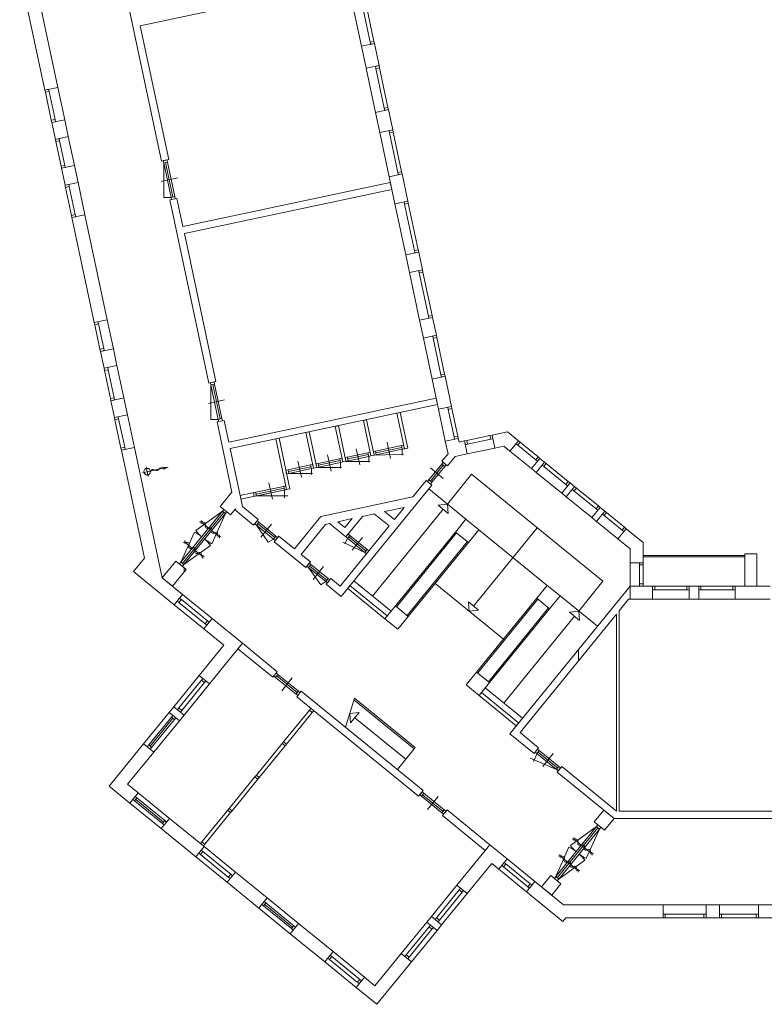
# Model space of a CAD drawing. Header units: millimetres. Extents: x 755778 to 1537169, y 90093 to 392038.
# Tile 77 of 134: x 1046994 to 1069471, y 286035 to 315762. Entities that reach past the tile are written whole.
import ezdxf

# ---------------------------------------------------------------- set-up
doc = ezdxf.new("R2010")
doc.units = ezdxf.units.MM
doc.layers.add('NIV 2HB', color=7, linetype='Continuous', lineweight=0)

msp = doc.modelspace()

# ---------------------------------------------------------------- linework, layer by layer
at = {"layer": 'NIV 2HB', "color": 253, "lineweight": 5, "true_color": 0x9ea0a1}
for p, q in [((1046994.5, 317215.6), (1047755.1, 313636.9)), ((1048146.4, 313720.1), (1047385.7, 317298.7)), ((1056894.1, 316911.2), (1050633.9, 315580.6)), ((1050238.1, 316384.6), (1051277.4, 311495.2)), ((1057309.2, 314958.1), (1056990.4, 316458.1)), ((1057284.1, 316452), (1057575.1, 315083.1)), ((1057686.6, 315106.8), (1057395.6, 316475.7)), ((1051492.6, 311540.9), (1050633.9, 315580.6)), ((1057309.2, 314958.1), (1057700.5, 315041.2)), ((1057450.4, 314294.1), (1057309.2, 314958.1)), ((1057700.5, 315041.2), (1057841.6, 314377.3)), ((1057841.6, 314377.3), (1057450.4, 314294.1)), ((1057733.1, 312963.8), (1057450.4, 314294.1)), ((1057744, 314288), (1057999, 313088.8)), ((1058110.5, 313112.5), (1057855.5, 314311.7)), ((1047755.1, 313636.9), (1048146.4, 313720.1)), ((1048146.4, 313720.1), (1048354.3, 312741.9)), ((1047949.1, 312724.3), (1047769.1, 313571.4)), ((1048060.6, 312748), (1047880.6, 313595.1)), ((1057733.1, 312963.8), (1058124.4, 313046.9)), ((1058124.4, 313046.9), (1058254.2, 312436.2)), ((1047963, 312658.8), (1048354.3, 312741.9)), ((1048354.3, 312741.9), (1048462.4, 312233.3)), ((1057863, 312353), (1057733.1, 312963.8)), ((1048071.2, 312150.1), (1047963, 312658.8)), ((1058254.2, 312436.2), (1057863, 312353)), ((1048462.4, 312233.3), (1048071.2, 312150.1)), ((1048462.4, 312233.3), (1048648.5, 311358)), ((1058145.7, 311022.6), (1057863, 312353)), ((1058156.6, 312346.9), (1058411.6, 311147.6)), ((1058523.1, 311171.3), (1058268.1, 312370.6)), ((1048243.3, 311340.4), (1048085.1, 312084.6)), ((1048354.8, 311364.1), (1048196.6, 312108.3)), ((1051277.4, 311495.2), (1051492.6, 311540.9)), ((1048257.2, 311274.9), (1048648.5, 311358)), ((1048365.3, 310766.2), (1048257.2, 311274.9)), ((1048648.5, 311358), (1048756.6, 310849.4)), ((1051343.2, 311440.7), (1051343.2, 310397)), ((1051343.2, 311440.7), (1051564.8, 310398)), ((1051398.9, 311452.5), (1051620.6, 310409.8)), ((1051454.7, 311464.4), (1051676.3, 310421.7)), ((1051265.2, 310879.2), (1051754.3, 310983.2)), ((1058145.7, 311022.6), (1058537, 311105.8)), ((1058320.4, 310200.8), (1058145.7, 311022.6)), ((1058537, 311105.8), (1058711.7, 310284)), ((1048756.6, 310849.4), (1048365.3, 310766.2)), ((1048559.3, 309853.6), (1048379.2, 310700.7)), ((1048670.8, 309877.3), (1048490.8, 310724.4)), ((1048756.6, 310849.4), (1048964.5, 309871.2)), ((1051922.2, 309519.9), (1058182.3, 310850.6)), ((1058182.3, 310850.6), (1058228, 310635.4)), ((1051343.2, 310397), (1051565, 310397)), ((1051742.1, 310367.2), (1051526.9, 310321.4)), ((1051922.2, 309519.9), (1051742.1, 310367.2)), ((1058228, 310635.4), (1051967.9, 309304.7)), ((1051526.9, 310321.4), (1052702.1, 304792.5)), ((1058711.7, 310284), (1058320.4, 310200.8)), ((1058647.3, 308662.8), (1058320.4, 310200.8)), ((1058614.1, 310194.8), (1058913.1, 308787.8)), ((1059024.7, 308811.5), (1058725.6, 310218.5)), ((1048964.5, 309871.2), (1048573.2, 309788.1)), ((1048573.2, 309788.1), (1049246.6, 306620.1)), ((1049637.9, 306703.2), (1048964.5, 309871.2)), ((1052917.3, 304838.3), (1051967.9, 309304.7)), ((1058647.3, 308662.8), (1059038.6, 308746)), ((1058761.4, 308126.3), (1058647.3, 308662.8)), ((1059038.6, 308746), (1059152.6, 308209.4)), ((1059152.6, 308209.4), (1058761.4, 308126.3)), ((1059067.3, 306687.1), (1058761.4, 308126.3)), ((1059055.1, 308120.2), (1059333.1, 306812.1)), ((1059444.6, 306835.8), (1059166.6, 308143.9)), ((1049246.6, 306620.1), (1049637.9, 306703.2)), ((1049418.4, 305812.1), (1049260.5, 306554.5)), ((1049529.9, 305835.8), (1049372, 306578.2)), ((1049637.9, 306703.2), (1049823.5, 305829.7)), ((1059067.3, 306687.1), (1059458.5, 306770.3)), ((1059181.3, 306150.5), (1059067.3, 306687.1)), ((1059458.5, 306770.3), (1059572.6, 306233.7)), ((1059572.6, 306233.7), (1059181.3, 306150.5)), ((1059444.5, 304912.4), (1059181.3, 306150.5)), ((1059475, 306144.5), (1059710.3, 305037.4)), ((1059821.8, 305061.1), (1059586.5, 306168.2)), ((1049432.3, 305746.5), (1049823.5, 305829.7)), ((1049540.4, 305237.9), (1049432.3, 305746.5)), ((1049823.5, 305829.7), (1049931.7, 305321)), ((1049931.7, 305321), (1049540.4, 305237.9)), ((1049931.7, 305321), (1050139.6, 304342.9)), ((1049734.4, 304325.3), (1049554.3, 305172.3)), ((1049845.9, 304349), (1049665.8, 305196.1)), ((1052702.1, 304792.5), (1052917.3, 304838.3)), ((1052767.9, 304738), (1052767.9, 303694.3)), ((1052767.9, 304738), (1052989.5, 303695.3)), ((1052823.6, 304749.9), (1053045.2, 303707.2)), ((1052879.4, 304761.7), (1053101, 303719)), ((1059444.5, 304912.4), (1059835.8, 304995.6)), ((1059637.8, 304003.1), (1059444.5, 304912.4)), ((1059835.8, 304995.6), (1060029, 304086.2)), ((1049748.3, 304259.7), (1050139.6, 304342.9)), ((1049856.4, 303751.1), (1049748.3, 304259.7)), ((1050139.6, 304342.9), (1050247.7, 303834.3)), ((1052689.9, 304176.5), (1053179, 304280.5)), ((1053306.5, 303007), (1059566.7, 304337.6)), ((1059608.3, 304142), (1053348.1, 302811.3)), ((1059566.7, 304337.6), (1059608.3, 304142)), ((1050247.7, 303834.3), (1049856.4, 303751.1)), ((1050247.7, 303834.3), (1050457.2, 302848.6)), ((1058379.8, 303880.8), (1058477.6, 303901.6)), ((1058608.5, 302804.9), (1058379.8, 303880.8)), ((1058477.6, 303901.6), (1058706.3, 302825.7)), ((1060029, 304086.2), (1059637.8, 304003.1)), ((1059842.6, 303039.6), (1059637.8, 304003.1)), ((1059931.5, 303997), (1060108.4, 303164.6)), ((1060219.9, 303188.3), (1060043, 304020.7)), ((1050052, 302830.9), (1049870.4, 303685.6)), ((1050163.5, 302854.6), (1049981.9, 303709.3)), ((1052767.9, 303694.3), (1052989.7, 303694.3)), ((1053166.8, 303664.5), (1052951.6, 303618.8)), ((1052951.6, 303618.8), (1053402.4, 301497.7)), ((1053306.5, 303007), (1053166.8, 303664.5)), ((1057367.8, 303665.7), (1057465.6, 303686.5)), ((1057596.5, 302589.8), (1057367.8, 303665.7)), ((1057465.6, 303686.5), (1057694.3, 302610.6)), ((1055635.3, 303297.5), (1055733.1, 303318.3)), ((1055864, 302221.5), (1055635.3, 303297.5)), ((1055733.1, 303318.3), (1055961.8, 302242.3)), ((1056515.3, 303484.5), (1056613.1, 303505.3)), ((1056744, 302408.6), (1056515.3, 303484.5)), ((1056613.1, 303505.3), (1056841.9, 302429.4)), ((1061255, 303219.6), (1061717, 303317.8)), ((1061338.2, 302828.4), (1061255, 303219.6)), ((1061717, 303317.8), (1062047.3, 303048.8)), ((1054725.6, 303104.1), (1054823.5, 303124.9)), ((1055053, 301576.1), (1054725.6, 303104.1)), ((1054823.5, 303124.9), (1055150.8, 301596.9)), ((1058191.5, 302518.9), (1058087.6, 303008)), ((1060233.8, 303122.8), (1059842.6, 303039.6)), ((1059842.6, 303039.6), (1059923.5, 302658.7)), ((1060258.3, 303007.8), (1060233.8, 303122.8)), ((1060423.6, 303042.9), (1060258.3, 303007.8)), ((1060506.7, 302651.6), (1060423.6, 303042.9)), ((1061189.5, 303205.7), (1060489.1, 303056.8)), ((1061213.2, 303094.2), (1060512.8, 302945.3)), ((1062047.3, 303048.8), (1061794.7, 302738.7)), ((1062574.7, 302472.3), (1062027.3, 302918.1)), ((1062646.7, 302560.6), (1062099.3, 303006.5)), ((1050457.2, 302848.6), (1050065.9, 302765.4)), ((1050065.9, 302765.4), (1050758.6, 299506.9)), ((1051294.4, 298909.7), (1050457.2, 302848.6)), ((1053720.1, 301061.1), (1053348.1, 302811.3)), ((1056393.1, 302136.7), (1056289.1, 302625.7)), ((1057507.3, 302687.4), (1056883.7, 302554.8)), ((1057519.1, 302631.6), (1056895.5, 302499.1)), ((1057259.3, 302320.8), (1057155.3, 302809.9)), ((1058519.2, 302902.5), (1057736.2, 302736)), ((1058531.1, 302846.7), (1057748, 302680.3)), ((1058542.9, 302791), (1057759.9, 302624.5)), ((1057759.9, 302618.6), (1058576, 302640.3)), ((1058542.9, 302785), (1058542.9, 302618.4)), ((1058706.3, 302825.7), (1058608.5, 302804.9)), ((1059923.5, 302658.7), (1059737.7, 302430.6)), ((1060137.6, 302573.2), (1060506.7, 302651.6)), ((1061338.2, 302828.4), (1060506.7, 302651.6)), ((1061612.9, 302886.8), (1061338.2, 302828.4)), ((1061794.7, 302738.7), (1061612.9, 302886.8)), ((1061794.7, 302738.7), (1062446, 302208.2)), ((1055498.2, 301946.5), (1055394.3, 302435.5)), ((1056654.8, 302506.2), (1056003.7, 302367.8)), ((1056666.6, 302450.4), (1056015.5, 302312)), ((1056678.5, 302394.7), (1056027.4, 302256.3)), ((1056678.5, 302388.7), (1056678.5, 302222.1)), ((1056841.9, 302429.4), (1056744, 302408.6)), ((1056850.2, 302425.2), (1057564, 302425.2)), ((1057531, 302575.9), (1056907.4, 302443.3)), ((1057531, 302569.9), (1057531, 302403.3)), ((1057694.3, 302610.6), (1057596.5, 302589.8)), ((1059736.5, 302345.2), (1059347.5, 301867.6)), ((1059737.7, 302430.6), (1059908.3, 302291.7)), ((1059908.3, 302291.7), (1060137.6, 302573.2)), ((1062446, 302208.2), (1062698.6, 302518.3)), ((1062838.2, 302404.7), (1062585.6, 302094.5)), ((1062698.6, 302518.3), (1062838.2, 302404.7)), ((1063555.2, 301820.6), (1062890.1, 302362.3)), ((1055774.8, 302319.1), (1055094, 302174.4)), ((1055786.6, 302263.4), (1055105.9, 302118.7)), ((1055798.5, 302207.6), (1055117.7, 302062.9)), ((1055117.7, 302057), (1055831.5, 302057)), ((1055798.5, 302201.7), (1055798.5, 302035.1)), ((1055961.8, 302242.3), (1055864, 302221.5)), ((1055997.7, 302244), (1056711.5, 302244)), ((1059780.7, 302309.2), (1059391.7, 301831.6)), ((1059392.4, 302228.3), (1059780, 301912.5)), ((1059824.9, 302273.2), (1059435.9, 301795.6)), ((1060635.9, 302036.9), (1059903.7, 301138.1)), ((1064601.2, 298807.1), (1060635.9, 302036.9)), ((1062585.6, 302094.5), (1062446, 302208.2)), ((1062585.6, 302094.5), (1063354.5, 301468.2)), ((1063483.2, 301732.2), (1062818.1, 302273.9)), ((1054620.9, 301287.1), (1054517, 301776.2)), ((1059264.1, 301849.1), (1058866.5, 301361)), ((1059434.7, 301710.2), (1059264.1, 301849.1)), ((1063607.1, 301778.3), (1063354.5, 301468.2)), ((1063746.7, 301664.6), (1063607.1, 301778.3)), ((1053402.4, 301497.7), (1053048.4, 301063)), ((1055150.8, 301596.9), (1053672.8, 301282.7)), ((1054867.5, 301653.2), (1054020.4, 301473.1)), ((1054074.6, 301368.3), (1054050.9, 301479.8)), ((1054975.4, 301618), (1054128.3, 301438)), ((1054904.1, 301544.6), (1054223.3, 301399.9)), ((1054987.2, 301562.3), (1054987.2, 301323.1)), ((1055052.7, 301576.2), (1055029, 301687.7)), ((1056698.8, 298351.2), (1059434.7, 301710.2)), ((1060465.9, 300680.2), (1059341.6, 301595.9)), ((1063354.5, 301468.2), (1063494.1, 301354.5)), ((1063494.1, 301354.5), (1063746.7, 301664.6)), ((1064391.7, 300992.2), (1063726.7, 301533.9)), ((1064463.7, 301080.6), (1063798.7, 301622.3)), ((1054140.1, 301382.2), (1055092, 301387.9)), ((1058866.5, 301361), (1056084.7, 300760.9)), ((1059622.4, 301109.3), (1059903.7, 301138.1)), ((1059903.7, 301138.1), (1059932.5, 300856.7)), ((1063494.1, 301354.5), (1064263.1, 300728.2)), ((1053117, 300920.8), (1051862.7, 299380.9)), ((1053161.1, 300884.8), (1051906.9, 299344.9)), ((1053205.3, 300848.8), (1051951.1, 299308.9)), ((1053117, 300920.8), (1052311.9, 300339.4)), ((1053205.3, 300848.8), (1052798.9, 299942.8)), ((1053048.4, 301063), (1053358.5, 300810.4)), ((1053358.5, 300810.4), (1053509.2, 300995.4)), ((1053509.2, 300995.4), (1053521.1, 300939.5)), ((1053521.1, 300939.5), (1054055.3, 300504.3)), ((1054194.3, 300674.9), (1053720.1, 301061.1)), ((1057342.6, 300766.3), (1057697.5, 300842.8)), ((1059777.4, 300983), (1057641.5, 298360.7)), ((1057697.5, 300842.8), (1058146.5, 300477.1)), ((1058603.7, 301038.3), (1058010.5, 300910.3)), ((1058010.5, 300910.3), (1058304.4, 300670.9)), ((1058304.4, 300670.9), (1058603.7, 301038.3)), ((1059932.5, 300856.7), (1059622.4, 301109.3)), ((1064515.7, 301038.3), (1064263.1, 300728.2)), ((1064402.6, 300614.5), (1064655.2, 300924.6)), ((1064655.2, 300924.6), (1064515.7, 301038.3)), ((1065254.6, 300436.5), (1064707.2, 300882.3)), ((1054055.3, 300504.3), (1054194.3, 300674.9)), ((1054693.1, 300126.7), (1054176.7, 300547.3)), ((1054729.1, 300170.9), (1054212.7, 300591.5)), ((1056084.7, 300760.9), (1055288.6, 299783.5)), ((1056228.7, 300526), (1056342.9, 300550.6)), ((1056342.9, 300550.6), (1056838.3, 300147.1)), ((1057029.7, 300698.8), (1056593.3, 300604.6)), ((1056593.3, 300604.6), (1056809.5, 300428.5)), ((1056809.5, 300428.5), (1057029.7, 300698.8)), ((1056838.3, 300147.1), (1057342.6, 300766.3)), ((1060465.9, 300680.2), (1060150.1, 300292.5)), ((1060853.5, 300364.4), (1060465.9, 300680.2)), ((1064263.1, 300728.2), (1064402.6, 300614.5)), ((1064402.6, 300614.5), (1065053.9, 300084)), ((1065182.6, 300348.1), (1064635.2, 300793.9)), ((1051862.7, 299380.9), (1052269.2, 300286.9)), ((1054140.7, 300503.1), (1054498.5, 299992.1)), ((1054657.1, 300082.5), (1054140.7, 300503.1)), ((1054277, 300143.2), (1054592.8, 300530.8)), ((1055490.2, 299619.3), (1056228.7, 300526)), ((1058146.5, 300477.1), (1056667.1, 298660.7)), ((1060150.1, 300292.5), (1058335, 298064)), ((1058366, 298038.8), (1060181.1, 300267.3)), ((1060181.1, 300267.3), (1060150.1, 300292.5)), ((1060150.1, 300292.5), (1060537.8, 299976.8)), ((1060537.8, 299976.8), (1060853.5, 300364.4)), ((1060693.1, 298058.1), (1062618.5, 300422)), ((1062919.2, 298681.9), (1060853.5, 300364.4)), ((1065053.9, 300084), (1065306.5, 300394.1)), ((1065306.5, 300394.1), (1065818.3, 299977.3)), ((1054498.5, 299992.1), (1054657.1, 300082.5)), ((1054814.5, 300169.7), (1054675.6, 299999.1)), ((1054675.6, 299999.1), (1055629.6, 299222.1)), ((1055288.6, 299783.5), (1054814.5, 300169.7)), ((1057411.3, 299680.4), (1056746.3, 299990.5)), ((1056820.8, 299955.8), (1056811.7, 299940.1)), ((1056890.3, 300104.8), (1056820.8, 299955.8)), ((1057411.3, 299680.4), (1056890.3, 300104.8)), ((1057447.3, 299724.6), (1056926.3, 300149)), ((1057483.3, 299768.8), (1056962.2, 300193.2)), ((1057028.9, 299743), (1057344.6, 300130.7)), ((1060506.8, 300002), (1058691.6, 297773.5)), ((1058722.7, 297748.3), (1060537.8, 299976.8)), ((1060537.8, 299976.8), (1060506.8, 300002)), ((1065418.3, 299787.2), (1065053.9, 300084)), ((1065818.3, 299977.3), (1065818.3, 299369)), ((1051951.1, 299308.9), (1052756.1, 299890.3)), ((1065418.3, 299369), (1065418.3, 299787.2)), ((1050758.6, 299506.9), (1050427.2, 299100.1)), ((1051709.5, 299419.3), (1051294.4, 298909.7)), ((1052019.7, 299166.7), (1051709.5, 299419.3)), ((1055768.5, 299392.6), (1055490.2, 299619.3)), ((1055629.6, 299222.1), (1055768.5, 299392.6)), ((1065418.3, 299369), (1065418.3, 298662.4)), ((1065818.3, 299369), (1065418.3, 299369)), ((1068887.4, 299586.8), (1065818.3, 299586.8)), ((1065818.3, 299586.8), (1065818.3, 299546.8)), ((1065818.3, 299546.8), (1068887.4, 299546.8)), ((1068887.4, 298662.4), (1068887.4, 299636.8)), ((1068887.4, 299636.8), (1069247.4, 299636.8)), ((1068887.4, 299546.8), (1068887.4, 299586.8)), ((1069247.4, 299636.8), (1069247.4, 298662.4)), ((1050427.2, 299100.1), (1051659.6, 298096.4)), ((1051604.6, 298657.1), (1052019.7, 299166.7)), ((1051958.3, 299091.4), (1051958.3, 299216.7)), ((1055715, 299220.8), (1056081.6, 298697.3)), ((1055715, 299220.8), (1056231.4, 298800.2)), ((1056267.4, 298844.4), (1055751, 299265)), ((1055787, 299309.2), (1056303.4, 298888.6)), ((1055851.3, 298860.9), (1056167.1, 299248.6)), ((1065704.3, 299302), (1065704.3, 298729.4)), ((1065818.3, 299302), (1065818.3, 298729.4)), ((1051912.2, 298406.5), (1051294.4, 298909.7)), ((1051294.4, 298909.7), (1051604.6, 298657.1)), ((1056081.6, 298697.3), (1056231.4, 298800.2)), ((1056388.8, 298887.4), (1056249.9, 298716.8)), ((1056667.1, 298660.7), (1056388.8, 298887.4)), ((1058203.6, 297902.8), (1057079.4, 298818.5)), ((1063869, 297908.3), (1064601.2, 298807.1)), ((1056249.9, 298716.8), (1056698.8, 298351.2)), ((1056964.4, 298677.4), (1056895, 298592.1)), ((1056895, 298592.1), (1058019.2, 297676.4)), ((1058088.7, 297761.7), (1056964.4, 298677.4)), ((1061599.6, 297061.8), (1059533.9, 298744.3)), ((1065418.3, 298662.4), (1061788.3, 294205.7)), ((1062919.2, 298681.9), (1062603.5, 298294.2)), ((1063306.9, 298366.2), (1062919.2, 298681.9)), ((1065418.3, 298262.4), (1065418.3, 298662.4)), ((1066100.1, 298662.4), (1065418.3, 298662.4)), ((1065418.3, 298662.4), (1065418.3, 298262.4)), ((1066100.1, 298262.4), (1066100.1, 298662.4)), ((1067133.1, 298662.4), (1066167.1, 298662.4)), ((1067133.1, 298548.4), (1066167.1, 298548.4)), ((1067200.1, 298662.4), (1067200.1, 298262.4)), ((1067490.1, 298662.4), (1067200.1, 298662.4)), ((1067490.1, 298262.4), (1067490.1, 298662.4)), ((1068523.1, 298662.4), (1067557.1, 298662.4)), ((1068523.1, 298548.4), (1067557.1, 298548.4)), ((1068590.1, 298662.4), (1068590.1, 298262.4)), ((1069650.1, 298662.4), (1068590.1, 298662.4)), ((1069247.4, 298662.4), (1068887.4, 298662.4)), ((1051659.6, 298096.4), (1051912.2, 298406.5)), ((1051801.8, 298164.9), (1052589.6, 297523.3)), ((1052661.6, 297611.7), (1051873.8, 298253.3)), ((1052803.8, 297680.3), (1051912.2, 298406.5)), ((1060566.8, 297903), (1060538, 298184.4)), ((1060538, 298184.4), (1060848.1, 297931.8)), ((1062603.5, 298294.2), (1060788.4, 296065.8)), ((1060819.4, 296040.5), (1062634.5, 298269)), ((1062634.5, 298269), (1062603.5, 298294.2)), ((1062603.5, 298294.2), (1062991.1, 297978.5)), ((1062991.1, 297978.5), (1063306.9, 298366.2)), ((1064431.2, 297450.4), (1063306.9, 298366.2)), ((1065093.7, 297915.4), (1065376.3, 298262.4)), ((1065376.3, 298262.4), (1065418.3, 298262.4)), ((1065418.3, 298262.4), (1066100.1, 298262.4)), ((1067200.1, 298262.4), (1066100.1, 298262.4)), ((1067200.1, 298262.4), (1067490.1, 298262.4)), ((1068590.1, 298262.4), (1067490.1, 298262.4)), ((1068590.1, 298262.4), (1069650.1, 298262.4)), ((1052551.2, 297370.1), (1051659.6, 298096.4)), ((1058335, 298064), (1058019.2, 297676.4)), ((1058335, 298064), (1058366, 298038.8)), ((1058722.7, 297748.3), (1058335, 298064)), ((1060848.1, 297931.8), (1060566.8, 297903)), ((1062960.1, 298003.7), (1061145, 295775.3)), ((1061176, 295750), (1062991.1, 297978.5)), ((1062991.1, 297978.5), (1062960.1, 298003.7)), ((1063587.7, 297879.5), (1063869, 297908.3)), ((1063897.8, 297626.9), (1063587.7, 297879.5)), ((1063869, 297908.3), (1063897.8, 297626.9)), ((1065093.7, 291862.4), (1065093.7, 297915.4)), ((1052803.8, 297680.3), (1052551.2, 297370.1)), ((1053719.5, 296934.5), (1052803.8, 297680.3)), ((1058019.2, 297676.4), (1058088.7, 297761.7)), ((1058019.2, 297676.4), (1058406.9, 297360.6)), ((1058406.9, 297360.6), (1058722.7, 297748.3)), ((1058691.6, 297773.5), (1058722.7, 297748.3)), ((1061606.8, 295130.9), (1063742.7, 297753.2)), ((1062097.8, 294237.4), (1065013.7, 297817.2)), ((1065013.7, 297817.2), (1065013.7, 291862.4)), ((1052551.2, 297370.1), (1053156.7, 296876.9)), ((1053156.7, 296876.9), (1052415.1, 295966.5)), ((1052725.3, 295713.9), (1053719.5, 296934.5)), ((1053580.5, 296763.9), (1053719.5, 296934.5)), ((1054632.2, 295907.3), (1053580.5, 296763.9)), ((1053719.5, 296934.5), (1054771.1, 296077.9)), ((1063864.6, 296406.5), (1063864.6, 296754.8)), ((1052415.1, 295966.5), (1051644.7, 295020.6)), ((1052483.7, 295824.3), (1051797.9, 294982.2)), ((1052415.1, 295966.5), (1052725.3, 295713.9)), ((1054771.1, 296077.9), (1054632.2, 295907.3)), ((1054717.6, 295906.1), (1055337.9, 295400.9)), ((1055373.9, 295445.1), (1054753.6, 295950.3)), ((1054789.6, 295994.5), (1055409.9, 295489.2)), ((1054905.9, 295503.8), (1055221.6, 295891.5)), ((1060788.4, 296065.8), (1060472.6, 295678.1)), ((1060788.4, 296065.8), (1060819.4, 296040.5)), ((1061176, 295750), (1060788.4, 296065.8)), ((1052572.1, 295752.3), (1051886.3, 294910.2)), ((1052725.3, 295713.9), (1051954.8, 294768)), ((1055356.4, 295317.5), (1055495.3, 295488)), ((1055495.3, 295488), (1059173.8, 292491.9)), ((1060472.6, 295678.1), (1060860.3, 295362.3)), ((1060860.3, 295362.3), (1061176, 295750)), ((1062169, 294673), (1061044.7, 295588.7)), ((1061145, 295775.3), (1061176, 295750)), ((1059034.8, 292321.3), (1055356.4, 295317.5)), ((1056827.8, 294402.7), (1057100.6, 295276.8)), ((1057084.5, 295225.4), (1058899.7, 293746.9)), ((1058931.2, 293785.7), (1057100.6, 295276.8)), ((1060860.3, 295362.3), (1060929.7, 295447.6)), ((1061984.5, 294446.6), (1060860.3, 295362.3)), ((1060929.7, 295447.6), (1062054, 294531.9)), ((1051505.7, 294850), (1051644.7, 295020.6)), ((1051644.7, 295020.6), (1051954.8, 294768)), ((1054959.1, 293963.9), (1055738, 294920.2)), ((1051505.7, 294850), (1050735.3, 293904.1)), ((1051574.3, 294707.8), (1050888.5, 293865.7)), ((1051618.5, 294671.8), (1050932.7, 293829.7)), ((1051662.7, 294635.8), (1050976.8, 293793.7)), ((1051815.9, 294597.4), (1051045.4, 293651.5)), ((1051815.9, 294597.4), (1051505.7, 294850)), ((1051954.8, 294768), (1051815.9, 294597.4)), ((1055047.5, 293892), (1055826.4, 294848.2)), ((1056956.2, 294814), (1057237.5, 294842.8)), ((1056984.9, 294532.7), (1056956.2, 294814)), ((1057237.5, 294842.8), (1056984.9, 294532.7)), ((1058647, 293436.8), (1057111.2, 294687.7)), ((1062054, 294531.9), (1061984.5, 294446.6)), ((1061788.3, 294205.7), (1062521, 293609)), ((1062659.9, 293779.5), (1062097.8, 294237.4)), ((1050735.3, 293904.1), (1049690.7, 292621.6)), ((1051045.4, 293651.5), (1050735.3, 293904.1)), ((1054137.9, 292955.7), (1054916.8, 293912)), ((1054226.3, 292883.7), (1055005.2, 293840)), ((1058899.7, 293746.9), (1058394.4, 293126.7)), ((1058899.7, 293746.9), (1058931.2, 293785.7)), ((1062521, 293609), (1062659.9, 293779.5)), ((1050253.4, 292679.1), (1051045.4, 293651.5)), ((1063200.3, 293124), (1062402.8, 293467.9)), ((1062612.7, 293612.2), (1062508.2, 293369.9)), ((1063200.3, 293124), (1062606.4, 293607.8)), ((1063236.3, 293168.2), (1062642.4, 293651.9)), ((1063272.3, 293212.4), (1062678.4, 293696.1)), ((1062781.5, 293216.2), (1063097.2, 293603.9)), ((1063357.7, 293211.2), (1063218.8, 293040.6)), ((1065013.7, 291862.4), (1063357.7, 293211.2)), ((1053316.7, 291947.5), (1054095.6, 292903.8)), ((1053405.1, 291875.5), (1054184, 292831.8)), ((1063218.8, 293040.6), (1064935.4, 291642.4)), ((1049690.7, 292621.6), (1050319.6, 292109.3)), ((1050572.2, 292419.5), (1050253.4, 292679.1)), ((1050319.6, 292109.3), (1050572.2, 292419.5)), ((1051339.9, 291536.2), (1050497.9, 292222.1)), ((1051375.9, 291580.4), (1050533.9, 292266.3)), ((1051518.2, 291649), (1050572.2, 292419.5)), ((1059173.8, 292491.9), (1059034.8, 292321.3)), ((1059740.5, 291814.9), (1059120.2, 292320.1)), ((1059776.5, 291859.1), (1059156.2, 292364.3)), ((1059812.5, 291903.3), (1059192.2, 292408.5)), ((1059308.5, 291917.8), (1059624.3, 292305.5)), ((1051265.6, 291338.8), (1050319.6, 292109.3)), ((1051303.9, 291492), (1050461.9, 292177.9)), ((1051265.6, 291338.8), (1051518.2, 291649)), ((1051518.2, 291649), (1052560.7, 290799.9)), ((1052495.5, 290939.3), (1053274.4, 291895.6)), ((1052583.9, 290867.3), (1053362.8, 291823.6)), ((1059759, 291731.5), (1059897.9, 291902)), ((1061046.3, 290682.9), (1059759, 291731.5)), ((1059897.9, 291902), (1061185.3, 290853.5)), ((1064625.3, 291895), (1064337.3, 291541.5)), ((1064935.4, 291642.4), (1064625.3, 291895)), ((1064647.4, 291288.9), (1064935.4, 291642.4)), ((1064935.4, 291642.4), (1073786.1, 291642.4)), ((1073786.1, 291862.4), (1065093.7, 291862.4)), ((1052308.1, 290489.7), (1051265.6, 291338.8)), ((1064405.9, 291399.2), (1063176.9, 289890.4)), ((1064450, 291363.2), (1063221.1, 289854.4)), ((1064494.2, 291327.2), (1063265.3, 289818.4)), ((1064405.9, 291399.2), (1063617.1, 290829.6)), ((1064494.2, 291327.2), (1064096, 290439.5)), ((1064337.3, 291541.5), (1064647.4, 291288.9)), ((1052560.7, 290799.9), (1052308.1, 290489.7)), ((1053506.6, 290029.4), (1052560.7, 290799.9)), ((1060191.1, 289632.9), (1061185.3, 290853.5)), ((1061185.3, 290853.5), (1061046.3, 290682.9)), ((1061185.3, 290853.5), (1061710.6, 290425.6)), ((1063176.9, 289890.4), (1063575.2, 290778.1)), ((1053254, 289719.2), (1052308.1, 290489.7)), ((1053292.4, 289872.4), (1052450.3, 290558.3)), ((1053364.4, 289960.8), (1052522.3, 290646.7)), ((1061242.8, 290290.8), (1060501.2, 289380.3)), ((1061458, 290115.4), (1061242.8, 290290.8)), ((1061710.6, 290425.6), (1061458, 290115.4)), ((1062333.2, 289587), (1061600.3, 290184)), ((1062405.2, 289675.4), (1061672.3, 290272.4)), ((1062547.5, 289744), (1061710.6, 290425.6)), ((1063265.3, 289818.4), (1064054.1, 290388.1)), ((1053254, 289719.2), (1053506.6, 290029.4)), ((1053506.6, 290029.4), (1054466.1, 289247.9)), ((1062294.9, 289433.8), (1061458, 290115.4)), ((1063023.7, 289928.8), (1062743.3, 289584.5)), ((1063333.8, 289676.1), (1063023.7, 289928.8)), ((1054213.4, 288937.8), (1053254, 289719.2)), ((1060191.1, 289632.9), (1059420.6, 288687)), ((1060501.2, 289380.3), (1060191.1, 289632.9)), ((1062547.5, 289744), (1062294.9, 289433.8)), ((1063408.8, 289042.4), (1062547.5, 289744)), ((1062743.3, 289584.5), (1063053.4, 289331.9)), ((1063053.4, 289331.9), (1063333.8, 289676.1)), ((1054466.1, 289247.9), (1054213.4, 288937.8)), ((1055412, 288477.4), (1054466.1, 289247.9)), ((1060259.6, 289490.7), (1059573.8, 288648.7)), ((1060348, 289418.7), (1059662.2, 288576.7)), ((1060501.2, 289380.3), (1059730.8, 288434.4)), ((1062294.9, 289433.8), (1063393.9, 288538.7)), ((1055197.7, 288320.5), (1054355.7, 289006.3)), ((1055233.7, 288364.7), (1054391.7, 289050.5)), ((1055269.7, 288408.9), (1054427.7, 289094.7)), ((1066415.6, 289042.4), (1063408.8, 289042.4)), ((1067715.6, 289042.4), (1066415.6, 289042.4)), ((1066415.6, 288642.4), (1066415.6, 289042.4)), ((1067715.6, 289042.4), (1067715.6, 288642.4)), ((1068115.6, 289042.4), (1067715.6, 289042.4)), ((1069292.6, 289042.4), (1068115.6, 289042.4)), ((1068115.6, 288642.4), (1068115.6, 289042.4)), ((1069292.6, 289042.4), (1069292.6, 288642.4)), ((1069822.5, 289042.4), (1069292.6, 289042.4)), ((1055159.4, 288167.3), (1054213.4, 288937.8)), ((1059420.6, 288687), (1059281.7, 288516.4)), ((1059730.8, 288434.4), (1059420.6, 288687)), ((1067648.6, 288756.4), (1066482.6, 288756.4)), ((1069225.6, 288756.4), (1068182.6, 288756.4)), ((1055159.4, 288167.3), (1055412, 288477.4)), ((1055412, 288477.4), (1056454.5, 287628.3)), ((1059281.7, 288516.4), (1058511.2, 287570.5)), ((1059350.2, 288374.2), (1058664.4, 287532.1)), ((1059281.7, 288516.4), (1059591.8, 288263.8)), ((1059591.8, 288263.8), (1059730.8, 288434.4)), ((1063393.9, 288538.7), (1063478.4, 288642.4)), ((1063478.4, 288642.4), (1066415.6, 288642.4)), ((1067648.6, 288642.4), (1066482.6, 288642.4)), ((1067715.6, 288642.4), (1068115.6, 288642.4)), ((1069225.6, 288642.4), (1068182.6, 288642.4)), ((1069292.6, 288642.4), (1069822.5, 288642.4)), ((1056201.9, 287318.2), (1055159.4, 288167.3)), ((1059438.6, 288302.2), (1058752.8, 287460.2)), ((1059591.8, 288263.8), (1058821.4, 287317.9)), ((1056454.5, 287628.3), (1056201.9, 287318.2)), ((1057258.2, 286789.3), (1056416.1, 287475.1)), ((1057400.4, 286857.8), (1056454.5, 287628.3)), ((1057719.2, 286598.2), (1058511.2, 287570.5)), ((1058511.2, 287570.5), (1058821.4, 287317.9)), ((1057147.8, 286547.7), (1056201.9, 287318.2)), ((1057186.2, 286700.9), (1056344.1, 287386.7)), ((1058821.4, 287317.9), (1057776.8, 286035.4)), ((1057147.8, 286547.7), (1057400.4, 286857.8)), ((1057400.4, 286857.8), (1057719.2, 286598.2)), ((1057776.8, 286035.4), (1057147.8, 286547.7))]:
    msp.add_line(p, q, dxfattribs=at)
at = {"layer": 'NIV 2HB', "color": 253, "linetype": 'ByBlock', "lineweight": 5, "true_color": 0x9ea0a1}
for p, q in [((1057686.6, 315106.8), (1057575.1, 315083.1)), ((1057700.5, 315041.2), (1057686.6, 315106.8)), ((1057575.1, 315083.1), (1057589, 315017.5)), ((1057700.5, 315041.2), (1057589, 315017.5)), ((1057841.6, 314377.3), (1057730.1, 314353.6)), ((1057730.1, 314353.6), (1057744, 314288)), ((1057855.5, 314311.7), (1057744, 314288)), ((1057855.5, 314311.7), (1057841.6, 314377.3)), ((1047866.6, 313660.6), (1047755.1, 313636.9)), ((1047755.1, 313636.9), (1047769.1, 313571.4)), ((1047880.6, 313595.1), (1047866.6, 313660.6)), ((1047880.6, 313595.1), (1047769.1, 313571.4)), ((1058110.5, 313112.5), (1057999, 313088.8)), ((1057999, 313088.8), (1058012.9, 313023.2)), ((1058124.4, 313046.9), (1058012.9, 313023.2)), ((1058124.4, 313046.9), (1058110.5, 313112.5)), ((1048060.6, 312748), (1047949.1, 312724.3)), ((1048074.6, 312682.5), (1048060.6, 312748)), ((1047949.1, 312724.3), (1047963, 312658.8)), ((1048074.6, 312682.5), (1047963, 312658.8)), ((1058254.2, 312436.2), (1058142.7, 312412.5)), ((1058268.1, 312370.6), (1058254.2, 312436.2)), ((1048182.7, 312173.8), (1048071.2, 312150.1)), ((1048071.2, 312150.1), (1048085.1, 312084.6)), ((1048196.6, 312108.3), (1048182.7, 312173.8)), ((1058142.7, 312412.5), (1058156.6, 312346.9)), ((1058268.1, 312370.6), (1058156.6, 312346.9)), ((1048196.6, 312108.3), (1048085.1, 312084.6)), ((1048354.8, 311364.1), (1048243.3, 311340.4)), ((1048243.3, 311340.4), (1048257.2, 311274.9)), ((1048368.7, 311298.6), (1048257.2, 311274.9)), ((1048368.7, 311298.6), (1048354.8, 311364.1)), ((1051440.7, 311529.9), (1051329.2, 311506.2)), ((1051329.2, 311506.2), (1051343.2, 311440.7)), ((1051454.7, 311464.4), (1051343.2, 311440.7)), ((1051454.7, 311464.4), (1051440.7, 311529.9)), ((1058523.1, 311171.3), (1058411.6, 311147.6)), ((1058411.6, 311147.6), (1058425.5, 311082.1)), ((1058537, 311105.8), (1058425.5, 311082.1)), ((1058537, 311105.8), (1058523.1, 311171.3)), ((1048476.8, 310789.9), (1048365.3, 310766.2)), ((1048365.3, 310766.2), (1048379.2, 310700.7)), ((1048490.8, 310724.4), (1048379.2, 310700.7)), ((1048490.8, 310724.4), (1048476.8, 310789.9)), ((1051676.3, 310421.7), (1051564.8, 310398)), ((1051564.8, 310398), (1051578.7, 310332.4)), ((1051690.2, 310356.1), (1051578.7, 310332.4)), ((1051690.2, 310356.1), (1051676.3, 310421.7)), ((1058711.7, 310284), (1058600.2, 310260.3)), ((1058600.2, 310260.3), (1058614.1, 310194.8)), ((1058725.6, 310218.5), (1058614.1, 310194.8)), ((1058725.6, 310218.5), (1058711.7, 310284)), ((1048670.8, 309877.3), (1048559.3, 309853.6)), ((1048559.3, 309853.6), (1048573.2, 309788.1)), ((1048684.7, 309811.8), (1048573.2, 309788.1)), ((1048684.7, 309811.8), (1048670.8, 309877.3)), ((1059024.7, 308811.5), (1058913.1, 308787.8)), ((1058913.1, 308787.8), (1058927.1, 308722.3)), ((1059038.6, 308746), (1058927.1, 308722.3)), ((1059038.6, 308746), (1059024.7, 308811.5)), ((1059152.6, 308209.4), (1059041.1, 308185.7)), ((1059041.1, 308185.7), (1059055.1, 308120.2)), ((1059166.6, 308143.9), (1059055.1, 308120.2)), ((1059166.6, 308143.9), (1059152.6, 308209.4)), ((1059444.6, 306835.8), (1059333.1, 306812.1)), ((1059333.1, 306812.1), (1059347, 306746.6)), ((1059458.5, 306770.3), (1059444.6, 306835.8)), ((1049358.1, 306643.8), (1049246.6, 306620.1)), ((1049246.6, 306620.1), (1049260.5, 306554.5)), ((1049372, 306578.2), (1049260.5, 306554.5)), ((1049372, 306578.2), (1049358.1, 306643.8)), ((1059458.5, 306770.3), (1059347, 306746.6)), ((1059572.6, 306233.7), (1059461.1, 306210)), ((1059461.1, 306210), (1059475, 306144.5)), ((1059586.5, 306168.2), (1059572.6, 306233.7)), ((1059586.5, 306168.2), (1059475, 306144.5)), ((1049529.9, 305835.8), (1049418.4, 305812.1)), ((1049418.4, 305812.1), (1049432.3, 305746.5)), ((1049543.8, 305770.2), (1049432.3, 305746.5)), ((1049543.8, 305770.2), (1049529.9, 305835.8)), ((1049651.9, 305261.6), (1049540.4, 305237.9)), ((1049540.4, 305237.9), (1049554.3, 305172.3)), ((1049665.8, 305196.1), (1049554.3, 305172.3)), ((1049665.8, 305196.1), (1049651.9, 305261.6)), ((1059821.8, 305061.1), (1059710.3, 305037.4)), ((1059710.3, 305037.4), (1059724.3, 304971.9)), ((1059835.8, 304995.6), (1059821.8, 305061.1)), ((1052865.4, 304827.3), (1052753.9, 304803.6)), ((1052753.9, 304803.6), (1052767.9, 304738)), ((1052879.4, 304761.7), (1052767.9, 304738)), ((1052879.4, 304761.7), (1052865.4, 304827.3)), ((1059835.8, 304995.6), (1059724.3, 304971.9)), ((1049845.9, 304349), (1049734.4, 304325.3)), ((1049734.4, 304325.3), (1049748.3, 304259.7)), ((1049859.8, 304283.4), (1049748.3, 304259.7)), ((1049859.8, 304283.4), (1049845.9, 304349)), ((1060029, 304086.2), (1059917.5, 304062.5)), ((1059917.5, 304062.5), (1059931.5, 303997)), ((1060043, 304020.7), (1059931.5, 303997)), ((1060043, 304020.7), (1060029, 304086.2)), ((1049967.9, 303774.8), (1049856.4, 303751.1)), ((1049856.4, 303751.1), (1049870.4, 303685.6)), ((1049981.9, 303709.3), (1049870.4, 303685.6)), ((1049981.9, 303709.3), (1049967.9, 303774.8)), ((1053101, 303719), (1052989.5, 303695.3)), ((1052989.5, 303695.3), (1053003.4, 303629.8)), ((1053114.9, 303653.5), (1053003.4, 303629.8)), ((1053114.9, 303653.5), (1053101, 303719)), ((1061255, 303219.6), (1061189.5, 303205.7)), ((1061255, 303219.6), (1061278.7, 303108.1)), ((1060219.9, 303188.3), (1060108.4, 303164.6)), ((1060108.4, 303164.6), (1060122.3, 303099.1)), ((1060233.8, 303122.8), (1060122.3, 303099.1)), ((1060233.8, 303122.8), (1060219.9, 303188.3)), ((1060489.1, 303056.8), (1060423.6, 303042.9)), ((1060423.6, 303042.9), (1060447.3, 302931.4)), ((1060447.3, 302931.4), (1060512.8, 302945.3)), ((1060489.1, 303056.8), (1060512.8, 302945.3)), ((1061189.5, 303205.7), (1061213.2, 303094.2)), ((1061213.2, 303094.2), (1061278.7, 303108.1)), ((1062047.3, 303048.8), (1061975.3, 302960.4)), ((1061975.3, 302960.4), (1062027.3, 302918.1)), ((1062099.3, 303006.5), (1062027.3, 302918.1)), ((1062099.3, 303006.5), (1062047.3, 303048.8)), ((1050163.5, 302854.6), (1050052, 302830.9)), ((1050052, 302830.9), (1050065.9, 302765.4)), ((1050177.5, 302789.1), (1050065.9, 302765.4)), ((1050177.5, 302789.1), (1050163.5, 302854.6)), ((1057572.8, 302701.3), (1057507.3, 302687.4)), ((1057507.3, 302687.4), (1057531, 302575.9)), ((1057572.8, 302701.3), (1057596.5, 302589.8)), ((1057736.2, 302736), (1057670.6, 302722.1)), ((1057670.6, 302722.1), (1057694.3, 302610.6)), ((1057694.3, 302610.6), (1057759.9, 302624.5)), ((1057736.2, 302736), (1057759.9, 302624.5)), ((1058584.8, 302916.4), (1058519.2, 302902.5)), ((1058519.2, 302902.5), (1058542.9, 302791)), ((1058542.9, 302791), (1058608.5, 302804.9)), ((1058584.8, 302916.4), (1058608.5, 302804.9)), ((1055840.3, 302333), (1055774.8, 302319.1)), ((1055840.3, 302333), (1055864, 302221.5)), ((1056003.7, 302367.8), (1055938.1, 302353.8)), ((1055938.1, 302353.8), (1055961.8, 302242.3)), ((1056003.7, 302367.8), (1056027.4, 302256.3)), ((1056720.3, 302520.1), (1056654.8, 302506.2)), ((1056654.8, 302506.2), (1056678.5, 302394.7)), ((1056678.5, 302394.7), (1056744, 302408.6)), ((1056720.3, 302520.1), (1056744, 302408.6)), ((1056883.7, 302554.8), (1056818.1, 302540.9)), ((1056818.1, 302540.9), (1056841.9, 302429.4)), ((1056841.9, 302429.4), (1056907.4, 302443.3)), ((1056883.7, 302554.8), (1056907.4, 302443.3)), ((1057531, 302575.9), (1057596.5, 302589.8)), ((1059778.8, 302397.2), (1059736.5, 302345.2)), ((1059736.5, 302345.2), (1059824.9, 302273.2)), ((1059778.8, 302397.2), (1059867.2, 302325.2)), ((1059824.9, 302273.2), (1059867.2, 302325.2)), ((1062646.7, 302560.6), (1062574.7, 302472.3)), ((1062574.7, 302472.3), (1062626.6, 302429.9)), ((1062698.6, 302518.3), (1062626.6, 302429.9)), ((1062698.6, 302518.3), (1062646.7, 302560.6)), ((1062838.2, 302404.7), (1062766.2, 302316.3)), ((1062890.1, 302362.3), (1062818.1, 302273.9)), ((1062890.1, 302362.3), (1062838.2, 302404.7)), ((1050698.1, 302085.8), (1051465.9, 302249)), ((1050813.6, 302263.7), (1050876, 301970.2)), ((1055094, 302174.4), (1055028.5, 302160.5)), ((1055028.5, 302160.5), (1055052.2, 302049)), ((1055052.2, 302049), (1055117.7, 302062.9)), ((1055094, 302174.4), (1055117.7, 302062.9)), ((1055774.8, 302319.1), (1055798.5, 302207.6)), ((1055798.5, 302207.6), (1055864, 302221.5)), ((1055961.8, 302242.3), (1056027.4, 302256.3)), ((1062766.2, 302316.3), (1062818.1, 302273.9)), ((1059347.5, 301867.6), (1059305.2, 301815.6)), ((1059305.2, 301815.6), (1059393.6, 301743.6)), ((1059347.5, 301867.6), (1059435.9, 301795.6)), ((1059393.6, 301743.6), (1059435.9, 301795.6)), ((1063555.2, 301820.6), (1063483.2, 301732.2)), ((1063483.2, 301732.2), (1063535.2, 301689.9)), ((1063607.1, 301778.3), (1063535.2, 301689.9)), ((1063607.1, 301778.3), (1063555.2, 301820.6)), ((1053649.1, 301394.2), (1054020.4, 301473.1)), ((1054116.4, 301493.7), (1054140.1, 301382.2)), ((1055029.1, 301687.5), (1054867.5, 301653.2)), ((1054963.5, 301673.8), (1054987.2, 301562.3)), ((1054987.2, 301562.3), (1055052.7, 301576.2)), ((1063746.7, 301664.6), (1063674.7, 301576.3)), ((1063674.7, 301576.3), (1063726.7, 301533.9)), ((1063798.7, 301622.3), (1063726.7, 301533.9)), ((1063798.7, 301622.3), (1063746.7, 301664.6)), ((1054140.1, 301382.2), (1054074.6, 301368.3)), ((1053159.3, 300972.7), (1053117, 300920.8)), ((1053205.3, 300848.8), (1053117, 300920.8)), ((1053247.7, 300900.7), (1053159.3, 300972.7)), ((1053205.3, 300848.8), (1053247.7, 300900.7)), ((1064463.7, 301080.6), (1064391.7, 300992.2)), ((1064391.7, 300992.2), (1064443.7, 300949.9)), ((1064515.7, 301038.3), (1064443.7, 300949.9)), ((1064515.7, 301038.3), (1064463.7, 301080.6)), ((1064655.2, 300924.6), (1064583.2, 300836.2)), ((1064707.2, 300882.3), (1064635.2, 300793.9)), ((1064707.2, 300882.3), (1064655.2, 300924.6)), ((1052426.9, 300591.4), (1052518.9, 300609.3)), ((1052472.4, 300647.2), (1052473.4, 300553.5)), ((1052496.2, 300581.4), (1052998.6, 300172.2)), ((1054160.8, 300633.8), (1054088.8, 300545.4)), ((1054088.8, 300545.4), (1054140.7, 300503.1)), ((1054212.7, 300591.5), (1054140.7, 300503.1)), ((1054212.7, 300591.5), (1054160.8, 300633.8)), ((1064583.2, 300836.2), (1064635.2, 300793.9)), ((1065254.6, 300436.5), (1065182.6, 300348.1)), ((1065182.6, 300348.1), (1065234.5, 300305.8)), ((1065306.5, 300394.1), (1065234.5, 300305.8)), ((1065306.5, 300394.1), (1065254.6, 300436.5)), ((1051930.5, 299982), (1052022.5, 299999.9)), ((1051976, 300037.8), (1051977.1, 299944.1)), ((1051999.8, 299972), (1052502.2, 299562.8)), ((1053067.8, 300162.2), (1052975.8, 300144.3)), ((1053022.4, 300106.4), (1053021.3, 300200.1)), ((1054729.1, 300170.9), (1054657.1, 300082.5)), ((1054657.1, 300082.5), (1054709.1, 300040.2)), ((1054781.1, 300128.6), (1054709.1, 300040.2)), ((1054781.1, 300128.6), (1054729.1, 300170.9)), ((1056910.3, 300235.5), (1056838.3, 300147.1)), ((1056838.3, 300147.1), (1056890.3, 300104.8)), ((1056962.2, 300193.2), (1056890.3, 300104.8)), ((1056962.2, 300193.2), (1056910.3, 300235.5)), ((1057483.3, 299768.8), (1057411.3, 299680.4)), ((1057411.3, 299680.4), (1057463.2, 299638.1)), ((1057535.2, 299726.5), (1057463.2, 299638.1)), ((1057535.2, 299726.5), (1057483.3, 299768.8)), ((1051862.7, 299380.9), (1051820.4, 299329)), ((1051951.1, 299308.9), (1051862.7, 299380.9)), ((1052571.5, 299552.8), (1052479.5, 299534.9)), ((1052526, 299497), (1052525, 299590.7)), ((1055735.1, 299351.5), (1055663.1, 299263.2)), ((1055787, 299309.2), (1055735.1, 299351.5)), ((1065704.3, 299369), (1065704.3, 299302)), ((1065818.3, 299369), (1065704.3, 299369)), ((1065818.3, 299302), (1065818.3, 299369)), ((1051908.8, 299257), (1051820.4, 299329)), ((1051908.8, 299257), (1051951.1, 299308.9)), ((1055663.1, 299263.2), (1055715, 299220.8)), ((1055787, 299309.2), (1055715, 299220.8)), ((1065818.3, 299302), (1065704.3, 299302)), ((1056303.4, 298888.6), (1056231.4, 298800.2)), ((1056231.4, 298800.2), (1056283.4, 298757.9)), ((1056355.3, 298846.3), (1056283.4, 298757.9)), ((1056355.3, 298846.3), (1056303.4, 298888.6)), ((1065704.3, 298729.4), (1065704.3, 298662.4)), ((1065818.3, 298729.4), (1065704.3, 298729.4)), ((1065818.3, 298662.4), (1065704.3, 298662.4)), ((1065818.3, 298662.4), (1065818.3, 298729.4)), ((1066167.1, 298662.4), (1066100.1, 298662.4)), ((1066100.1, 298662.4), (1066100.1, 298548.4)), ((1066100.1, 298548.4), (1066167.1, 298548.4)), ((1066167.1, 298662.4), (1066167.1, 298548.4)), ((1067200.1, 298662.4), (1067133.1, 298662.4)), ((1067133.1, 298662.4), (1067133.1, 298548.4)), ((1067133.1, 298548.4), (1067200.1, 298548.4)), ((1067200.1, 298662.4), (1067200.1, 298548.4)), ((1067557.1, 298662.4), (1067490.1, 298662.4)), ((1067490.1, 298662.4), (1067490.1, 298548.4)), ((1067490.1, 298548.4), (1067557.1, 298548.4)), ((1067557.1, 298662.4), (1067557.1, 298548.4)), ((1068590.1, 298662.4), (1068523.1, 298662.4)), ((1068523.1, 298662.4), (1068523.1, 298548.4)), ((1068523.1, 298548.4), (1068590.1, 298548.4)), ((1068590.1, 298662.4), (1068590.1, 298548.4)), ((1051821.9, 298295.6), (1051749.9, 298207.2)), ((1051749.9, 298207.2), (1051801.8, 298164.9)), ((1051873.8, 298253.3), (1051801.8, 298164.9)), ((1051873.8, 298253.3), (1051821.9, 298295.6)), ((1052661.6, 297611.7), (1052589.6, 297523.3)), ((1052713.5, 297569.4), (1052641.5, 297481)), ((1052713.5, 297569.4), (1052661.6, 297611.7)), ((1052589.6, 297523.3), (1052641.5, 297481)), ((1052526, 295876.2), (1052483.7, 295824.3)), ((1052483.7, 295824.3), (1052572.1, 295752.3)), ((1052526, 295876.2), (1052614.4, 295804.2)), ((1052572.1, 295752.3), (1052614.4, 295804.2)), ((1054737.7, 296036.8), (1054665.7, 295948.4)), ((1054665.7, 295948.4), (1054717.6, 295906.1)), ((1054789.6, 295994.5), (1054717.6, 295906.1)), ((1054789.6, 295994.5), (1054737.7, 296036.8)), ((1055409.9, 295489.2), (1055337.9, 295400.9)), ((1055461.8, 295446.9), (1055409.9, 295489.2)), ((1055337.9, 295400.9), (1055389.8, 295358.5)), ((1055461.8, 295446.9), (1055389.8, 295358.5)), ((1051797.9, 294982.2), (1051755.6, 294930.3)), ((1051755.6, 294930.3), (1051843.9, 294858.3)), ((1051797.9, 294982.2), (1051886.3, 294910.2)), ((1051843.9, 294858.3), (1051886.3, 294910.2)), ((1055780.3, 294972.2), (1055738, 294920.2)), ((1055738, 294920.2), (1055826.4, 294848.2)), ((1055780.3, 294972.2), (1055868.7, 294900.2)), ((1055826.4, 294848.2), (1055868.7, 294900.2)), ((1051616.6, 294759.7), (1051574.3, 294707.8)), ((1051574.3, 294707.8), (1051662.7, 294635.8)), ((1051616.6, 294759.7), (1051705, 294687.7)), ((1051662.7, 294635.8), (1051705, 294687.7)), ((1050888.5, 293865.7), (1050846.1, 293813.8)), ((1050846.1, 293813.8), (1050934.5, 293741.8)), ((1050888.5, 293865.7), (1050976.8, 293793.7)), ((1050934.5, 293741.8), (1050976.8, 293793.7)), ((1054959.1, 293963.9), (1054916.8, 293912)), ((1054916.8, 293912), (1055005.2, 293840)), ((1054959.1, 293963.9), (1055047.5, 293892)), ((1055005.2, 293840), (1055047.5, 293892)), ((1062626.4, 293738.5), (1062554.5, 293650.1)), ((1062678.4, 293696.1), (1062626.4, 293738.5)), ((1062554.5, 293650.1), (1062606.4, 293607.8)), ((1062678.4, 293696.1), (1062606.4, 293607.8)), ((1063272.3, 293212.4), (1063200.3, 293124)), ((1063200.3, 293124), (1063252.3, 293081.7)), ((1063324.3, 293170.1), (1063252.3, 293081.7)), ((1063324.3, 293170.1), (1063272.3, 293212.4)), ((1054137.9, 292955.7), (1054095.6, 292903.8)), ((1054095.6, 292903.8), (1054184, 292831.8)), ((1054137.9, 292955.7), (1054226.3, 292883.7)), ((1054184, 292831.8), (1054226.3, 292883.7)), ((1050481.9, 292308.6), (1050409.9, 292220.2)), ((1050409.9, 292220.2), (1050461.9, 292177.9)), ((1050533.9, 292266.3), (1050461.9, 292177.9)), ((1050533.9, 292266.3), (1050481.9, 292308.6)), ((1059140.3, 292450.8), (1059068.3, 292362.4)), ((1059068.3, 292362.4), (1059120.2, 292320.1)), ((1059192.2, 292408.5), (1059120.2, 292320.1)), ((1059192.2, 292408.5), (1059140.3, 292450.8)), ((1053316.7, 291947.5), (1053274.4, 291895.6)), ((1053316.7, 291947.5), (1053405.1, 291875.5)), ((1053274.4, 291895.6), (1053362.8, 291823.6)), ((1053362.8, 291823.6), (1053405.1, 291875.5)), ((1059812.5, 291903.3), (1059740.5, 291814.9)), ((1059740.5, 291814.9), (1059792.5, 291772.6)), ((1059864.5, 291860.9), (1059792.5, 291772.6)), ((1059864.5, 291860.9), (1059812.5, 291903.3)), ((1051375.9, 291580.4), (1051303.9, 291492)), ((1051303.9, 291492), (1051355.9, 291449.7)), ((1051427.9, 291538.1), (1051355.9, 291449.7)), ((1051427.9, 291538.1), (1051375.9, 291580.4)), ((1064448.2, 291451.2), (1064405.9, 291399.2)), ((1064405.9, 291399.2), (1064494.2, 291327.2)), ((1064448.2, 291451.2), (1064536.6, 291379.2)), ((1064494.2, 291327.2), (1064536.6, 291379.2)), ((1063675.3, 291020.1), (1063767.3, 291038.1)), ((1063720.8, 291076), (1063721.9, 290982.2)), ((1052495.5, 290939.3), (1052453.2, 290887.4)), ((1052453.2, 290887.4), (1052541.6, 290815.4)), ((1052495.5, 290939.3), (1052583.9, 290867.3)), ((1052541.6, 290815.4), (1052583.9, 290867.3)), ((1063744.6, 291010.1), (1064247, 290600.9)), ((1052470.4, 290689), (1052398.4, 290600.6)), ((1052398.4, 290600.6), (1052450.3, 290558.3)), ((1052522.3, 290646.7), (1052450.3, 290558.3)), ((1052522.3, 290646.7), (1052470.4, 290689)), ((1063257.8, 290507.5), (1063349.8, 290525.4)), ((1063303.3, 290563.3), (1063304.3, 290469.6)), ((1063327, 290497.5), (1063829.5, 290088.3)), ((1064316.3, 290590.9), (1064224.3, 290573)), ((1064270.8, 290535.1), (1064269.8, 290628.8)), ((1061620.3, 290314.7), (1061548.3, 290226.3)), ((1061548.3, 290226.3), (1061600.3, 290184)), ((1061672.3, 290272.4), (1061600.3, 290184)), ((1061672.3, 290272.4), (1061620.3, 290314.7)), ((1053364.4, 289960.8), (1053292.4, 289872.4)), ((1053292.4, 289872.4), (1053344.3, 289830.1)), ((1053416.3, 289918.5), (1053344.3, 289830.1)), ((1053416.3, 289918.5), (1053364.4, 289960.8)), ((1063176.9, 289890.4), (1063134.6, 289838.4)), ((1063134.6, 289838.4), (1063223, 289766.4)), ((1063176.9, 289890.4), (1063265.3, 289818.4)), ((1063898.7, 290078.3), (1063806.7, 290060.4)), ((1063853.3, 290022.5), (1063852.2, 290116.2)), ((1060259.6, 289490.7), (1060302, 289542.6)), ((1060390.3, 289470.6), (1060302, 289542.6)), ((1062405.2, 289675.4), (1062333.2, 289587)), ((1062333.2, 289587), (1062385.2, 289544.7)), ((1062457.2, 289633.1), (1062385.2, 289544.7)), ((1062457.2, 289633.1), (1062405.2, 289675.4)), ((1063223, 289766.4), (1063265.3, 289818.4)), ((1060348, 289418.7), (1060259.6, 289490.7)), ((1060390.3, 289470.6), (1060348, 289418.7)), ((1054375.7, 289137), (1054303.8, 289048.6)), ((1054303.8, 289048.6), (1054355.7, 289006.3)), ((1054427.7, 289094.7), (1054355.7, 289006.3)), ((1054427.7, 289094.7), (1054375.7, 289137)), ((1059531.5, 288596.7), (1059573.8, 288648.7)), ((1059662.2, 288576.7), (1059573.8, 288648.7)), ((1066482.6, 288756.4), (1066415.6, 288756.4)), ((1066415.6, 288756.4), (1066415.6, 288642.4)), ((1066482.6, 288756.4), (1066482.6, 288642.4)), ((1067715.6, 288756.4), (1067648.6, 288756.4)), ((1067648.6, 288756.4), (1067648.6, 288642.4)), ((1067715.6, 288756.4), (1067715.6, 288642.4)), ((1068182.6, 288756.4), (1068115.6, 288756.4)), ((1068115.6, 288756.4), (1068115.6, 288642.4)), ((1068182.6, 288756.4), (1068182.6, 288642.4)), ((1069292.6, 288756.4), (1069225.6, 288756.4)), ((1069225.6, 288756.4), (1069225.6, 288642.4)), ((1069292.6, 288756.4), (1069292.6, 288642.4)), ((1055269.7, 288408.9), (1055197.7, 288320.5)), ((1055321.7, 288366.6), (1055249.7, 288278.2)), ((1055321.7, 288366.6), (1055269.7, 288408.9)), ((1059350.2, 288374.2), (1059392.6, 288426.1)), ((1059438.6, 288302.2), (1059350.2, 288374.2)), ((1059480.9, 288354.1), (1059392.6, 288426.1)), ((1059480.9, 288354.1), (1059438.6, 288302.2)), ((1059619.9, 288524.7), (1059531.5, 288596.7)), ((1059662.2, 288576.7), (1059619.9, 288524.7)), ((1066415.6, 288642.4), (1066482.6, 288642.4)), ((1067648.6, 288642.4), (1067715.6, 288642.4)), ((1068115.6, 288642.4), (1068182.6, 288642.4)), ((1069225.6, 288642.4), (1069292.6, 288642.4)), ((1055197.7, 288320.5), (1055249.7, 288278.2)), ((1056364.2, 287517.4), (1056292.2, 287429)), ((1056416.1, 287475.1), (1056344.1, 287386.7)), ((1056416.1, 287475.1), (1056364.2, 287517.4)), ((1058622.1, 287480.2), (1058664.4, 287532.1)), ((1058710.5, 287408.2), (1058622.1, 287480.2)), ((1058752.8, 287460.2), (1058664.4, 287532.1)), ((1058752.8, 287460.2), (1058710.5, 287408.2)), ((1056292.2, 287429), (1056344.1, 287386.7)), ((1057258.2, 286789.3), (1057186.2, 286700.9)), ((1057186.2, 286700.9), (1057238.1, 286658.6)), ((1057310.1, 286747), (1057238.1, 286658.6)), ((1057310.1, 286747), (1057258.2, 286789.3))]:
    msp.add_line(p, q, dxfattribs=at)
msp.add_circle((1050844.8, 302116.9), 100, dxfattribs=at)
for centre, radius, start, end in [((1051019.7, 302087.7), 91.9, 57, 147), ((1051119.9, 302241.9), 91.9, 237, 327), ((1051274, 302141.7), 91.9, 57, 147), ((1052545.7, 300528.2), 60.8, 330.2992, 131.37456), ((1052651.3, 300467.9), 60.8, 150.2992, 311.37456), ((1052731.7, 300376.6), 60.8, 330.2992, 131.37456), ((1052837.4, 300316.3), 60.8, 150.2992, 311.37456), ((1052917.8, 300225), 60.8, 330.2992, 131.37456), ((1052049.3, 299918.8), 60.8, 330.2992, 131.37456), ((1052155, 299858.5), 60.8, 150.2992, 311.37456), ((1052235.4, 299767.2), 60.8, 330.2992, 131.37456), ((1052341.1, 299706.9), 60.8, 150.2992, 311.37456), ((1052421.5, 299615.6), 60.8, 330.2992, 131.37456), ((1063794.1, 290956.9), 60.8, 330.2992, 131.37456), ((1063899.8, 290896.6), 60.8, 150.2992, 311.37456), ((1063980.2, 290805.4), 60.8, 330.2992, 131.37456), ((1064085.9, 290745.1), 60.8, 150.2992, 311.37456), ((1063376.5, 290444.3), 60.8, 330.2992, 131.37456), ((1064166.3, 290653.8), 60.8, 330.2992, 131.37456), ((1063482.2, 290384), 60.8, 150.2992, 311.37456), ((1063562.6, 290292.7), 60.8, 330.2992, 131.37456), ((1063668.3, 290232.4), 60.8, 150.2992, 311.37456), ((1063748.7, 290141.2), 60.8, 330.2992, 131.37456)]:
    msp.add_arc(centre, radius, start, end, dxfattribs=at)
at = {"layer": 'NIV 2HB', "color": 253, "lineweight": 5, "true_color": 0x9ea0a1}
for centre, radius, start, end in [((1051862.7, 299380.9), 993, 50.83688, 65.83688), ((1053117, 300920.8), 993, 215.83688, 230.83688), ((1053205.3, 300848.8), 993, 230.83688, 245.83688), ((1051951.1, 299308.9), 993, 35.83688, 50.83688), ((1063176.9, 289890.4), 973, 50.83688, 65.83688), ((1064405.9, 291399.2), 973, 215.83688, 230.83688), ((1064494.2, 291327.2), 973, 230.83688, 245.83688), ((1063265.3, 289818.4), 973, 35.83688, 50.83688)]:
    msp.add_arc(centre, radius, start, end, dxfattribs=at)
at = {"layer": 'NIV 2HB', "color": 253, "linetype": 'ByBlock', "lineweight": 5, "true_color": 0x9ea0a1}
for points in [[(1051499.9, 302256.2), (1051301.2, 302263.3), (1051347.5, 302223.8)], [(1051499.9, 302256.2), (1051321.3, 302168.9), (1051347.5, 302223.8)]]:
    msp.add_solid(points, dxfattribs=at)

doc.saveas('drawing.dxf')
